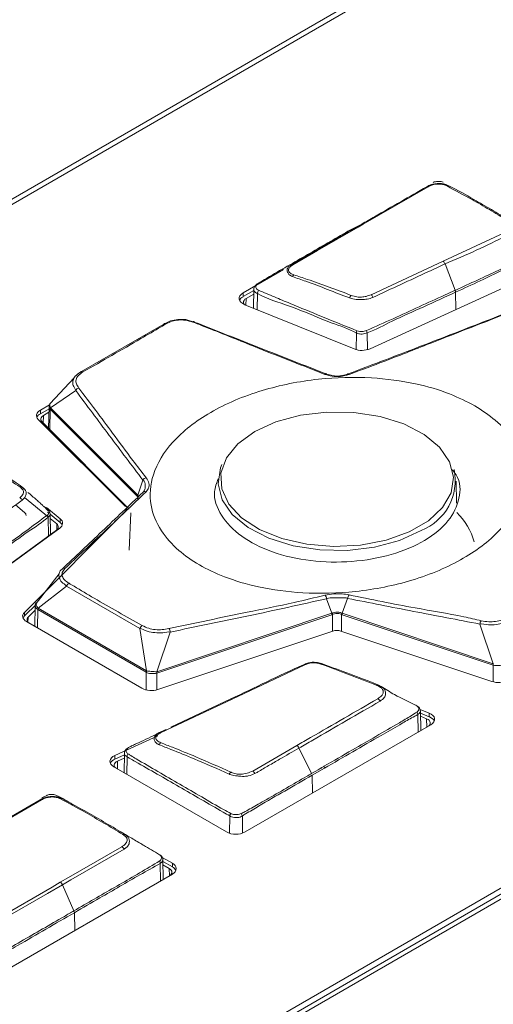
# Model space of a CAD drawing. Header units: millimetres. Extents: x 0 to 1118, y 0 to 864.
# Tile 182 of 248: x 871 to 878, y 279 to 292. Entities that reach past the tile are written whole.
import ezdxf

# ---------------------------------------------------------------- set-up
doc = ezdxf.new("R2010")
doc.units = ezdxf.units.MM

msp = doc.modelspace()

# ---------------------------------------------------------------- linework, layer by layer
at = {"color": 7, "linetype": 'Continuous', "lineweight": 15}
for p, q in [((857.374, 281.899), (877.597, 293.574)), ((857.383, 281.982), (877.45, 293.567)), ((876.825, 290.014), (875.917, 289.49)), ((875.897, 289.491), (875.739, 289.413)), ((877.036, 288.972), (877.893, 289.369)), ((876.014, 287.749), (878.657, 288.958)), ((876.029, 288.505), (877.036, 288.972)), ((877.204, 288.566), (877.063, 288.935)), ((874.803, 288.856), (874.236, 288.529)), ((874.386, 288.564), (874.236, 288.478)), ((874.236, 288.478), (874.236, 288.529)), ((874.279, 288.453), (874.385, 288.514)), ((874.386, 288.584), (874.38, 288.316)), ((877.21, 288.54), (877.209, 288.544)), ((874.261, 288.364), (875.792, 287.746)), ((871.975, 287.43), (873.127, 288.095)), ((871.872, 287.343), (871.534, 286.983)), ((871.893, 287.165), (871.542, 286.923)), ((871.525, 286.963), (871.399, 286.891)), ((871.521, 286.943), (871.513, 286.636)), ((871.543, 286.993), (871.537, 286.984)), ((869.041, 275.124), (889.333, 286.838)), ((871.52, 286.91), (871.399, 286.84)), ((871.399, 286.84), (871.399, 286.891)), ((871.442, 286.815), (871.519, 286.86)), ((872.758, 285.684), (871.538, 286.904)), ((871.542, 286.922), (872.762, 285.703)), ((871.369, 286.761), (872.589, 285.542)), ((872.641, 285.508), (871.422, 286.727)), ((871.409, 276.407), (889.151, 286.649)), ((889.251, 286.639), (871.509, 276.397)), ((872.762, 285.703), (872.835, 285.911)), ((877.224, 285.589), (877.218, 285.899)), ((871.173, 285.786), (871.114, 285.835)), ((871.049, 285.565), (871.177, 285.46)), ((871.178, 285.67), (871.514, 285.393)), ((872.763, 285.679), (872.758, 285.684)), ((872.589, 285.476), (871.175, 284.063)), ((871.472, 285.527), (871.502, 285.502)), ((871.677, 285.37), (871.486, 285.528)), ((871.512, 285.455), (871.499, 285.466)), ((871.541, 285.152), (871.534, 285.443)), ((871.677, 285.319), (871.535, 285.437)), ((872.642, 284.934), (872.664, 285.455)), ((871.536, 285.375), (871.628, 285.299)), ((871.677, 285.319), (871.677, 285.37)), ((871.623, 285.212), (869.544, 283.698)), ((869.576, 283.716), (871.671, 285.242)), ((871.661, 284.602), (871.339, 284.187)), ((871.765, 284.427), (871.366, 284.121)), ((872.791, 283.835), (871.765, 284.427)), ((875.478, 284.05), (875.406, 284.254)), ((875.699, 284.258), (875.625, 284.05)), ((871.343, 284.179), (871.175, 284.012)), ((871.175, 284.012), (871.175, 284.063)), ((871.228, 283.994), (871.325, 284.092)), ((871.327, 284.155), (871.319, 283.867)), ((872.88, 283.225), (871.364, 284.101)), ((871.367, 284.12), (872.884, 283.244)), ((871.205, 283.933), (872.818, 283.002)), ((873.029, 283.233), (875.478, 284.05)), ((875.48, 284.03), (873.031, 283.214)), ((875.489, 284.033), (875.48, 284.03)), ((875.623, 284.03), (875.614, 284.033)), ((877.736, 283.326), (875.623, 284.03)), ((875.625, 284.05), (877.738, 283.345)), ((872.885, 283.244), (872.791, 283.835)), ((873.217, 283.788), (873.028, 283.233)), ((873.043, 282.985), (875.491, 283.8)), ((875.605, 283.8), (877.717, 283.097)), ((877.739, 283.345), (877.551, 283.899)), ((874.082, 282.85), (875.101, 283.328)), ((876.178, 283.019), (876.132, 283.045)), ((873.088, 282.383), (874.082, 282.85)), ((874.063, 282.852), (873.226, 282.458)), ((876.839, 282.655), (876.714, 282.706)), ((876.724, 282.411), (876.719, 282.684)), ((876.839, 282.604), (876.719, 282.653)), ((876.72, 282.61), (876.804, 282.576)), ((876.839, 282.604), (876.839, 282.655)), ((873.146, 282.421), (873.07, 282.385)), ((873.158, 282.427), (873.086, 282.391)), ((874.266, 280.992), (876.864, 282.491)), ((873.045, 282.337), (872.443, 282.061)), ((874.988, 282.2), (874.371, 281.844)), ((872.575, 282.071), (872.443, 282.01)), ((872.443, 282.01), (872.443, 282.061)), ((872.48, 281.983), (872.574, 282.026)), ((872.575, 282.091), (872.57, 281.819)), ((872.427, 281.901), (874.002, 280.992)), ((875.204, 281.785), (875.375, 281.884)), ((875.369, 281.909), (875.369, 281.91)), ((871.416, 281.442), (870.454, 280.887)), ((871.406, 281.444), (871.419, 281.452)), ((871.487, 281.504), (871.419, 281.468)), ((874.049, 281.216), (874.049, 281.216)), ((873.246, 280.555), (873.104, 280.637)), ((873.12, 280.33), (873.114, 280.601)), ((873.246, 280.504), (873.114, 280.58)), ((873.115, 280.53), (873.203, 280.479)), ((873.246, 280.504), (873.246, 280.555)), ((870.711, 278.939), (873.246, 280.403)), ((871.869, 279.889), (871.709, 280.254))]:
    msp.add_line(p, q, dxfattribs=at)
at = {"color": 9, "linetype": 'Continuous', "lineweight": 15}
for p, q in [((874.438, 288.52), (874.435, 288.294)), ((877.21, 288.54), (877.213, 288.298)), ((874.279, 288.453), (874.276, 288.358)), ((875.821, 287.736), (875.823, 287.969)), ((875.973, 287.972), (875.976, 287.736)), ((871.442, 286.815), (871.438, 286.71)), ((871.538, 286.904), (871.53, 286.619)), ((872.762, 285.637), (872.763, 285.679)), ((871.507, 285.394), (871.512, 285.131)), ((871.631, 285.218), (871.628, 285.299)), ((871.364, 284.101), (871.357, 283.845)), ((871.228, 283.994), (871.225, 283.924)), ((875.489, 283.8), (875.489, 284.033)), ((875.614, 284.033), (875.614, 283.797)), ((872.88, 282.978), (872.88, 283.225)), ((877.737, 283.091), (877.736, 283.326)), ((873.031, 283.214), (873.031, 282.981)), ((876.681, 282.634), (876.685, 282.388)), ((876.807, 282.459), (876.804, 282.576)), ((872.608, 281.796), (872.612, 282.042)), ((872.48, 281.983), (872.477, 281.872)), ((875.204, 281.785), (875.207, 281.535)), ((874.049, 281.216), (874.045, 280.973)), ((874.23, 280.975), (874.226, 281.216)), ((873.081, 280.308), (873.077, 280.552)), ((873.206, 280.38), (873.203, 280.479)), ((871.875, 279.863), (871.879, 279.614))]:
    msp.add_line(p, q, dxfattribs=at)
at = {"color": 7, "linetype": 'Continuous', "lineweight": 15, "flags": 128}
for points in [[(875.917, 289.49), (875.846, 289.449), (875.563, 289.286), (875.28, 289.122), (874.931, 288.921)], [(874.236, 288.529), (874.211, 288.51), (874.193, 288.489), (874.183, 288.467), (874.182, 288.443), (874.19, 288.42), (874.207, 288.399), (874.231, 288.38), (874.261, 288.364)], [(874.258, 288.365), (874.248, 288.38), (874.242, 288.395), (874.243, 288.411), (874.25, 288.426), (874.262, 288.441), (874.279, 288.453)], [(873.127, 288.095), (873.13, 288.099), (873.133, 288.101), (873.137, 288.103), (873.141, 288.104), (873.146, 288.104), (873.151, 288.103), (873.156, 288.101), (873.161, 288.098)], [(873.146, 288.103), (873.22, 288.138), (873.324, 288.159), (873.434, 288.156), (873.553, 288.123), (873.553, 288.123), (873.553, 288.123)], [(873.533, 288.121), (873.536, 288.125), (873.539, 288.128), (873.542, 288.129), (873.545, 288.13), (873.548, 288.13), (873.55, 288.129), (873.551, 288.126), (873.553, 288.123)], [(871.96, 287.421), (871.962, 287.425), (871.966, 287.428), (871.97, 287.43), (871.974, 287.43), (871.979, 287.43), (871.984, 287.429), (871.989, 287.427), (871.994, 287.424)], [(875.383, 287.391), (875.387, 287.395), (875.39, 287.398), (875.393, 287.401), (875.396, 287.402), (875.399, 287.402), (875.401, 287.4), (875.403, 287.398), (875.405, 287.395)], [(875.72, 287.389), (875.716, 287.393), (875.713, 287.396), (875.709, 287.398), (875.706, 287.399), (875.703, 287.399), (875.701, 287.398), (875.699, 287.396), (875.697, 287.393)], [(871.399, 286.891), (871.379, 286.877), (871.364, 286.862), (871.353, 286.846), (871.346, 286.829), (871.345, 286.811), (871.348, 286.794), (871.356, 286.777), (871.369, 286.761)], [(871.422, 286.727), (871.413, 286.738), (871.407, 286.749), (871.405, 286.761), (871.406, 286.773), (871.41, 286.785), (871.418, 286.796), (871.428, 286.806), (871.442, 286.815)], [(874.399, 286.592), (874.164, 286.42), (874.004, 286.222), (873.927, 286.008), (873.938, 285.789), (874.036, 285.578), (874.216, 285.386), (874.468, 285.223), (874.778, 285.097), (875.13, 285.017), (875.504, 284.985), (875.881, 285.004), (876.241, 285.073), (876.563, 285.187), (876.831, 285.342), (877.03, 285.528), (877.149, 285.735), (877.182, 285.953), (877.127, 286.17), (876.987, 286.373), (876.77, 286.552), (876.487, 286.697), (876.154, 286.801), (875.788, 286.857), (875.41, 286.864), (875.039, 286.819), (874.696, 286.727), (874.399, 286.592)], [(876.73, 285.207), (876.426, 285.069), (876.076, 284.974), (875.697, 284.929), (875.31, 284.936), (874.936, 284.993), (874.596, 285.099), (874.307, 285.248), (874.085, 285.431), (873.942, 285.638), (873.886, 285.859), (873.92, 286.082), (873.939, 286.13)], [(871.175, 284.063), (871.162, 284.047), (871.154, 284.03), (871.15, 284.013), (871.152, 283.995), (871.158, 283.978), (871.17, 283.962), (871.185, 283.946), (871.205, 283.933)], [(871.175, 284.012), (871.162, 283.996), (871.156, 283.984)], [(876.804, 282.576), (876.825, 282.565), (876.841, 282.553), (876.852, 282.538), (876.857, 282.523), (876.857, 282.507), (876.85, 282.491), (876.838, 282.477), (876.836, 282.475)], [(876.864, 282.491), (876.889, 282.51), (876.907, 282.531), (876.917, 282.553), (876.917, 282.577), (876.909, 282.6), (876.893, 282.621), (876.869, 282.64), (876.839, 282.655)], [(875.196, 281.81), (875.105, 281.993), (875.019, 282.165)], [(872.443, 282.061), (872.415, 282.046), (872.393, 282.027), (872.379, 282.006), (872.373, 281.983), (872.374, 281.961), (872.384, 281.939), (872.402, 281.919), (872.427, 281.901)], [(872.454, 281.885), (872.453, 281.887), (872.441, 281.9), (872.434, 281.915), (872.433, 281.93), (872.437, 281.945), (872.447, 281.96), (872.461, 281.972), (872.48, 281.983)], [(870.434, 280.888), (870.645, 281.009), (871.397, 281.443)], [(871.678, 280.289), (871.794, 280.356), (872.539, 280.786)], [(872.57, 280.751), (871.825, 280.321), (871.709, 280.254)], [(873.203, 280.479), (873.219, 280.468), (873.23, 280.456), (873.237, 280.442), (873.24, 280.428), (873.237, 280.414), (873.23, 280.4), (873.219, 280.387), (873.218, 280.387)], [(870.818, 279.793), (871.563, 280.222), (871.678, 280.289)], [(871.709, 280.254), (871.498, 280.132), (870.848, 279.757)]]:
    msp.add_lwpolyline(points, dxfattribs=at)
at = {"color": 9, "linetype": 'Continuous', "lineweight": 15, "flags": 128}
for points in [[(871.537, 286.984), (871.533, 286.977), (871.532, 286.951), (871.542, 286.923), (871.542, 286.923), (871.542, 286.923)], [(871.338, 284.185), (871.337, 284.171), (871.347, 284.147), (871.366, 284.121), (871.366, 284.121), (871.366, 284.121)], [(873.112, 280.602), (873.113, 280.591), (873.101, 280.57), (873.077, 280.552), (873.077, 280.552), (873.077, 280.552)]]:
    msp.add_lwpolyline(points, dxfattribs=at)
at = {"color": 7, "linetype": 'Continuous', "lineweight": 15}
for centre, radius, start, end in [((876.815, 289.995), 0.0214, 59.6437, 111.7256), ((877.106, 290.003), 0.0264, 65.0562, 123.9647), ((875.906, 289.469), 0.0234, 62.5755, 112.6161), ((874.92, 288.898), 0.0252, 64.8418, 113.2721), ((876.987, 288.908), 0.0802, 19.3808, 52.6079), ((874.988, 288.732), 0.0634, 127.5046, 156.0203), ((874.441, 288.639), 0.0176, 100.7595, 130.4273), ((874.285, 288.38), 0.109, 116.8492, 154.6277), ((874.517, 288.519), 0.0782, 143.106, 178.8607), ((875.804, 288.438), 0.0782, 133.2143, 164.2391), ((875.977, 288.442), 0.0817, 18.8206, 51.1433), ((875.931, 287.963), 0.108, 159.0428, 176.4985), ((875.876, 287.966), 0.0975, 3.4429, 22.5823), ((875.898, 288.024), 0.298, 249.0293, 292.9325), ((871.955, 287.132), 0.0702, 105.8319, 151.8179), ((871.448, 286.742), 0.109, 116.8661, 154.6107), ((871.584, 286.902), 0.0474, 153.752, 176.6803), ((871.587, 286.902), 0.0489, 155.4978, 178.0883), ((876.455, 285.907), 0.751, 291.4311, 11.7255), ((872.896, 285.878), 0.07, 102.87, 151.5412), ((871.126, 285.788), 0.032, 51.695, 116.3596), ((872.807, 285.682), 0.0488, 155.4759, 178.1103), ((872.862, 285.717), 0.0358, 60.8334, 142.4711), ((871.082, 285.602), 0.0691, 26.915, 66.9961), ((872.814, 285.681), 0.0513, 159.9955, 182.406), ((871.145, 285.415), 0.0546, 3.0461, 54.2962), ((872.557, 285.511), 0.0468, 312.3769, 357.8322), ((876.601, 284.808), 0.903, 15.3577, 46.0678), ((871.451, 285.392), 0.0569, 1.7277, 34.0655), ((871.599, 285.257), 0.0511, 298.7506, 55.3683), ((871.634, 285.308), 0.0756, 298.7511, 55.3623), ((871.62, 285.245), 0.094, 23.9551, 52.2516), ((871.728, 284.644), 0.035, 65.6412, 143.338), ((871.838, 284.403), 0.0765, 119.9533, 161.6774), ((875.32, 284.244), 0.0863, 6.5507, 43.0066), ((875.784, 284.25), 0.0852, 138.0907, 174.7033), ((871.424, 284.098), 0.0625, 158.5993, 176.409), ((871.427, 284.099), 0.0635, 160.6161, 178.3583), ((875.385, 284.017), 0.105, 8.8809, 19.3827), ((875.719, 284.017), 0.106, 160.6271, 171.0795), ((871.261, 283.958), 0.0494, 132.046, 235.3896), ((875.387, 284.028), 0.0931, 1.1842, 13.4393), ((875.716, 284.028), 0.0936, 166.6037, 178.7908), ((877.64, 283.889), 0.0898, 140.3319, 173.6729), ((872.863, 283.813), 0.0751, 120.6089, 163.0444), ((873.127, 283.778), 0.0906, 6.87, 39.9369), ((875.548, 283.623), 0.187, 72.2796, 107.7206), ((872.944, 283.223), 0.0635, 160.6161, 178.3583), ((872.947, 283.224), 0.0646, 162.5956, 180.2247), ((872.936, 283.215), 0.0939, 358.9668, 11.2051), ((872.938, 283.212), 0.0931, 1.1842, 13.4393), ((875.091, 283.316), 0.0158, 48.0366, 119.1075), ((875.338, 283.328), 0.0176, 59.7376, 137.3047), ((877.83, 283.324), 0.0939, 166.6234, 178.771), ((877.832, 283.327), 0.0941, 168.7869, 181.0069), ((877.809, 283.374), 0.292, 251.63, 297.0624), ((872.951, 283.262), 0.292, 242.9374, 288.3702), ((876.121, 283.026), 0.0214, 58.9529, 130.8466), ((874.071, 282.836), 0.018, 53.2705, 115.977), ((876.089, 282.792), 0.0725, 24.1647, 61.8994), ((876.616, 282.635), 0.0645, 359.1305, 31.989), ((876.802, 282.485), 0.125, 26.9461, 72.705), ((873.078, 282.366), 0.02, 57.2876, 112.831), ((873.12, 282.186), 0.0645, 123.5231, 155.8468), ((872.483, 281.9), 0.118, 110.1275, 153.8785), ((872.684, 282.046), 0.0719, 145.7392, 183.2188), ((875.304, 281.881), 0.0711, 6.4049, 23.6648), ((875.323, 281.883), 0.0522, 0.9191, 5.8044), ((874.107, 281.772), 0.0718, 127.949, 156.4873), ((874.33, 281.78), 0.076, 21.6178, 57.3255), ((871.405, 281.423), 0.0217, 60.1406, 112.0978), ((871.557, 281.222), 0.266, 61.8985, 89.6015), ((871.697, 281.43), 0.028, 64.6182, 122.0238), ((874.145, 281.196), 0.083, 13.623, 39.4106), ((872.569, 280.931), 0.0302, 63.662, 119.1032), ((874.134, 281.246), 0.286, 242.6105, 297.3895), ((872.503, 280.722), 0.0734, 23.3485, 60.6344), ((873.008, 280.557), 0.0695, 355.594, 26.3549), ((873.217, 280.479), 0.0813, 290.7821, 69.2179), ((873.195, 280.405), 0.111, 25.6965, 62.8264), ((871.64, 280.225), 0.0747, 22.4247, 58.8796), ((871.807, 279.861), 0.0679, 2.09, 24.5507)]:
    msp.add_arc(centre, radius, start, end, dxfattribs=at)
for centre, major_axis, ratio, start_param, end_param in [((871.65, 287.069), (0.104, 0.171), 0.432373, 3.01829, 3.035506), ((871.611, 287.074), (0.063, 0.155), 0.29413, 3.001475, 3.018692), ((871.456, 284.282), (0.088, 0.183), 0.503109, 3.085035, 3.10237), ((871.424, 284.281), (0.052, 0.163), 0.350705, 3.048681, 3.066016), ((872.969, 283.408), (0.085, 0.185), 0.499535, 3.097565, 3.1149), ((872.938, 283.407), (0.049, 0.165), 0.347537, 3.058504, 3.075839), ((872.992, 283.403), (-0.034, 0.171), 0.391009, 3.173886, 3.191221), ((877.798, 283.52), (0.061, 0.194), 0.559297, 3.135328, 3.152545), ((877.775, 283.515), (0.034, 0.171), 0.391009, 3.091964, 3.10918), ((872.969, 283.408), (-0.061, 0.194), 0.559297, 3.130522, 3.147857)]:
    msp.add_ellipse(centre, major_axis=major_axis, ratio=ratio, start_param=start_param, end_param=end_param, dxfattribs=at)
for points, knots in [([(875.897, 289.491), (875.957, 289.526), (876.26, 289.701), (876.564, 289.875), (876.807, 290.015)], [0, 0, 0, 0, 0.199886, 1, 1, 1, 1]), ([(876.807, 290.015), (876.807, 290.015), (876.817, 290.02), (876.84, 290.032), (876.873, 290.045), (876.919, 290.056), (876.959, 290.06), (877.01, 290.06), (877.039, 290.055), (877.078, 290.044), (877.098, 290.035), (877.117, 290.027)], [0, 0, 0, 0, 0.0019081, 0.1143425, 0.2675589, 0.3199693, 0.5270668, 0.6107248, 0.7580577, 0.7826676, 1, 1, 1, 1]), ([(877.091, 290.025), (877.075, 290.032), (877.047, 290.045), (877.003, 290.053), (876.958, 290.053), (876.907, 290.049), (876.859, 290.031), (876.835, 290.018), (876.825, 290.014)], [0, 0, 0, 0, 0.226459, 0.389108, 0.469737, 0.677995, 0.876918, 1, 1, 1, 1]), ([(877.036, 290.077), (877.027, 290.08), (877.009, 290.087), (876.977, 290.09), (876.944, 290.089), (876.915, 290.083), (876.901, 290.077), (876.895, 290.075)], [0, 0, 0, 0, 0.2092125, 0.4248965, 0.6432684, 0.8610161, 1, 1, 1, 1]), ([(877.928, 289.549), (877.847, 289.598), (877.685, 289.696), (877.405, 289.856), (877.208, 289.962), (877.091, 290.025)], [0, 0, 0, 0, 0.290819, 0.581537, 1, 1, 1, 1]), ([(877.117, 290.027), (877.117, 290.027), (877.244, 289.969), (877.43, 289.856), (877.713, 289.697), (877.875, 289.599), (877.956, 289.55)], [0, 0, 0, 0, 0.00076, 0.418996, 0.709074, 1, 1, 1, 1]), ([(874.91, 288.921), (874.91, 288.921), (875.095, 289.034), (875.435, 289.222), (875.762, 289.412), (875.897, 289.491)], [0, 0, 0, 0, 0.0003956, 0.5869041, 1, 1, 1, 1]), ([(875.739, 289.413), (875.716, 289.399), (875.598, 289.331), (875.291, 289.154), (874.915, 288.936), (874.594, 288.754), (874.47, 288.677), (874.438, 288.657)], [0, 0, 0, 0, 0.0541348, 0.2706699, 0.7037442, 0.9219225, 1, 1, 1, 1]), ([(877.922, 289.332), (877.921, 289.332), (877.65, 289.187), (877.356, 289.061), (877.063, 288.935)], [0, 0, 0, 0, 0.001068, 1, 1, 1, 1]), ([(877.204, 288.566), (877.23, 288.578), (877.361, 288.638), (877.681, 288.784), (878.027, 288.948), (878.321, 289.074), (878.423, 289.128), (878.475, 289.156)], [0, 0, 0, 0, 0.061414, 0.307056, 0.753702, 0.873798, 1, 1, 1, 1]), ([(878.48, 289.116), (878.48, 289.116), (878.434, 289.119), (878.323, 289.033), (878.021, 288.93), (877.645, 288.736), (877.325, 288.592), (877.21, 288.54)], [0, 0, 0, 0, 0.00001, 0.122723, 0.243423, 0.726233, 1, 1, 1, 1]), ([(874.93, 288.758), (874.91, 288.767), (874.876, 288.784), (874.856, 288.82), (874.85, 288.845), (874.854, 288.87), (874.871, 288.896), (874.899, 288.913), (874.91, 288.921)], [0, 0, 0, 0, 0.223005, 0.403398, 0.550626, 0.64981, 0.850132, 1, 1, 1, 1]), ([(874.931, 288.921), (874.92, 288.914), (874.896, 288.898), (874.878, 288.874), (874.869, 288.85), (874.874, 288.827), (874.9, 288.802), (874.932, 288.789), (874.949, 288.782)], [0, 0, 0, 0, 0.152635, 0.35352, 0.453269, 0.597212, 0.776208, 1, 1, 1, 1]), ([(877.063, 288.935), (876.985, 288.899), (876.649, 288.743), (876.313, 288.588), (876.055, 288.468)], [0, 0, 0, 0, 0.230279, 1, 1, 1, 1]), ([(875.729, 288.459), (875.728, 288.459), (875.621, 288.496), (875.422, 288.581), (875.154, 288.678), (874.991, 288.736), (874.93, 288.758)], [0, 0, 0, 0, 0.001468, 0.385805, 0.767702, 1, 1, 1, 1]), ([(874.949, 288.782), (875.011, 288.762), (875.175, 288.706), (875.442, 288.612), (875.648, 288.534), (875.751, 288.495)], [0, 0, 0, 0, 0.232386, 0.615425, 1, 1, 1, 1]), ([(874.43, 288.652), (874.423, 288.647), (874.407, 288.635), (874.389, 288.608), (874.387, 288.587), (874.387, 288.578)], [0, 0, 0, 0, 0.314192, 0.697328, 1, 1, 1, 1]), ([(874.438, 288.657), (874.43, 288.649), (874.417, 288.636), (874.412, 288.615), (874.416, 288.597), (874.431, 288.58), (874.446, 288.571), (874.454, 288.566)], [0, 0, 0, 0, 0.254517, 0.434191, 0.616246, 0.792357, 1, 1, 1, 1]), ([(875.823, 287.969), (875.823, 287.969), (875.722, 288.028), (875.538, 288.083), (875.23, 288.21), (874.894, 288.353), (874.567, 288.446), (874.438, 288.52), (874.438, 288.52)], [0, 0, 0, 0, 0.000009, 0.254881, 0.357626, 0.67679, 0.999991, 1, 1, 1, 1]), ([(874.454, 288.566), (874.528, 288.535), (874.675, 288.474), (874.968, 288.352), (875.352, 288.193), (875.665, 288.067), (875.83, 288.001)], [0, 0, 0, 0, 0.1611691, 0.3222923, 0.6419195, 1, 1, 1, 1]), ([(876.055, 288.468), (876.055, 288.468), (876.03, 288.457), (875.98, 288.441), (875.898, 288.438), (875.81, 288.435), (875.758, 288.451), (875.729, 288.459)], [0, 0, 0, 0, 0.0017, 0.259965, 0.48325, 0.711209, 1, 1, 1, 1]), ([(875.751, 288.495), (875.776, 288.487), (875.821, 288.473), (875.896, 288.469), (875.966, 288.481), (876.006, 288.497), (876.029, 288.505)], [0, 0, 0, 0, 0.2980857, 0.5180034, 0.7357893, 1, 1, 1, 1]), ([(875.966, 288.003), (876.089, 288.059), (876.335, 288.168), (876.7, 288.336), (876.989, 288.468), (877.157, 288.545), (877.203, 288.566)], [0, 0, 0, 0, 0.2983281, 0.5925325, 0.8866989, 1, 1, 1, 1]), ([(877.21, 288.54), (877.063, 288.472), (876.769, 288.336), (876.35, 288.154), (876.099, 288.019), (875.973, 287.972), (875.973, 287.972)], [0, 0, 0, 0, 0.357597, 0.715191, 0.99999, 1, 1, 1, 1]), ([(877.203, 288.566), (877.203, 288.566), (877.204, 288.566), (877.204, 288.566), (877.204, 288.566)], [0, 0, 0, 0, 0.499993, 1, 1, 1, 1]), ([(877.203, 288.566), (877.205, 288.562), (877.208, 288.554), (877.209, 288.547), (877.209, 288.544)], [0, 0, 0, 0, 0.604647, 1, 1, 1, 1]), ([(877.21, 288.54), (877.21, 288.54), (877.21, 288.54), (877.21, 288.54), (877.21, 288.54)], [0, 0, 0, 0, 0.599706, 1, 1, 1, 1]), ([(875.697, 287.393), (876.062, 287.531), (876.79, 287.809), (877.521, 288.093), (877.886, 288.236)], [0, 0, 0, 0, 0.499906, 1, 1, 1, 1]), ([(877.907, 288.234), (877.542, 288.092), (876.957, 287.864), (876.226, 287.577), (875.864, 287.442), (875.72, 287.389)], [0, 0, 0, 0, 0.50095, 0.80236, 1, 1, 1, 1]), ([(873.161, 288.098), (873.137, 288.084), (873.019, 288.015), (872.629, 287.787), (872.265, 287.579), (871.994, 287.424)], [0, 0, 0, 0, 0.0606153, 0.3030735, 1, 1, 1, 1]), ([(873.533, 288.121), (873.498, 288.132), (873.434, 288.152), (873.331, 288.154), (873.237, 288.136), (873.187, 288.111), (873.161, 288.098)], [0, 0, 0, 0, 0.274545, 0.511276, 0.747594, 1, 1, 1, 1]), ([(875.383, 287.391), (875.075, 287.511), (874.541, 287.719), (873.922, 287.972), (873.614, 288.09), (873.533, 288.121)], [0, 0, 0, 0, 0.49889, 0.867447, 1, 1, 1, 1]), ([(873.553, 288.123), (873.861, 288.002), (874.479, 287.758), (875.096, 287.516), (875.405, 287.395)], [0, 0, 0, 0, 0.500028, 1, 1, 1, 1]), ([(875.973, 287.972), (875.973, 287.972), (875.963, 287.968), (875.941, 287.959), (875.904, 287.953), (875.862, 287.955), (875.838, 287.966), (875.823, 287.969), (875.823, 287.969)], [0, 0, 0, 0, 0.000095, 0.235603, 0.47239, 0.703869, 0.999898, 1, 1, 1, 1]), ([(875.83, 288.001), (875.844, 287.997), (875.867, 287.991), (875.903, 287.99), (875.935, 287.994), (875.955, 288), (875.966, 288.003)], [0, 0, 0, 0, 0.313002, 0.525763, 0.743376, 1, 1, 1, 1]), ([(871.893, 287.165), (871.893, 287.165), (871.883, 287.196), (871.85, 287.231), (871.85, 287.306), (871.884, 287.372), (871.931, 287.403), (871.96, 287.421), (871.96, 287.421)], [0, 0, 0, 0, 0.000038, 0.237575, 0.481215, 0.723873, 0.999968, 1, 1, 1, 1]), ([(871.994, 287.424), (871.97, 287.408), (871.924, 287.377), (871.893, 287.317), (871.896, 287.257), (871.923, 287.219), (871.936, 287.2)], [0, 0, 0, 0, 0.278945, 0.519555, 0.760956, 1, 1, 1, 1]), ([(877.479, 286.952), (877.365, 287.01), (877.118, 287.137), (876.627, 287.277), (876.001, 287.362), (875.255, 287.341), (874.467, 287.182), (873.752, 286.878), (873.225, 286.466), (872.949, 286.01), (872.915, 285.58), (873.059, 285.218), (873.307, 284.937), (873.614, 284.721), (873.989, 284.544), (874.475, 284.4), (875.103, 284.317), (875.848, 284.337), (876.637, 284.496), (877.351, 284.8), (877.878, 285.213), (878.154, 285.668), (878.189, 286.099), (878.043, 286.46), (877.799, 286.744), (877.579, 286.886), (877.479, 286.952)], [0, 0, 0, 0, 0.027672, 0.060454, 0.099202, 0.144378, 0.19539, 0.25, 0.30461, 0.355621, 0.400798, 0.439546, 0.472328, 0.5, 0.527672, 0.560454, 0.599202, 0.644378, 0.69539, 0.75, 0.80461, 0.855622, 0.900798, 0.939546, 0.972328, 1, 1, 1, 1]), ([(875.72, 287.389), (875.68, 287.378), (875.604, 287.357), (875.484, 287.361), (875.415, 287.381), (875.383, 287.391)], [0, 0, 0, 0, 0.365734, 0.701781, 1, 1, 1, 1]), ([(875.405, 287.395), (875.405, 287.395), (875.433, 287.39), (875.492, 287.366), (875.596, 287.365), (875.665, 287.382), (875.697, 287.393), (875.697, 287.393)], [0, 0, 0, 0, 0.000053, 0.297676, 0.635277, 0.999949, 1, 1, 1, 1]), ([(872.835, 285.911), (872.677, 286.12), (872.363, 286.536), (872.05, 286.956), (871.893, 287.165)], [0, 0, 0, 0, 0.49998, 1, 1, 1, 1]), ([(871.936, 287.2), (872.094, 286.991), (872.349, 286.657), (872.658, 286.229), (872.818, 286.026), (872.881, 285.946)], [0, 0, 0, 0, 0.501063, 0.803813, 1, 1, 1, 1]), ([(871.543, 286.993), (871.542, 286.992), (871.532, 286.984), (871.523, 286.966), (871.523, 286.949), (871.523, 286.942)], [0, 0, 0, 0, 0.093927, 0.647446, 1, 1, 1, 1]), ([(870.493, 286.21), (870.541, 286.181), (870.668, 286.104), (870.874, 285.974), (871.032, 285.87), (871.112, 285.817)], [0, 0, 0, 0, 0.232386, 0.615424, 1, 1, 1, 1]), ([(871.146, 285.814), (871.146, 285.814), (871.072, 285.87), (870.902, 285.972), (870.697, 286.105), (870.568, 286.183), (870.52, 286.212)], [0, 0, 0, 0, 0.00147, 0.385806, 0.767703, 1, 1, 1, 1]), ([(873.888, 285.931), (873.866, 285.871), (873.802, 285.701), (873.911, 285.413), (874.191, 285.116), (874.633, 284.892), (875.177, 284.768), (875.763, 284.756), (876.325, 284.856), (876.8, 285.056), (877.137, 285.334), (877.281, 285.654), (877.284, 285.91), (877.184, 286.034), (877.165, 286.057)], [0, 0, 0, 0, 0.050481, 0.14326, 0.236027, 0.328774, 0.421514, 0.514268, 0.607039, 0.699819, 0.792597, 0.885375, 0.978155, 1, 1, 1, 1]), ([(872.833, 285.739), (872.833, 285.739), (872.847, 285.754), (872.868, 285.784), (872.867, 285.841), (872.861, 285.896), (872.835, 285.911), (872.835, 285.911)], [0, 0, 0, 0, 0.000051, 0.294617, 0.628272, 0.999953, 1, 1, 1, 1]), ([(872.881, 285.946), (872.896, 285.92), (872.926, 285.871), (872.921, 285.802), (872.893, 285.766), (872.879, 285.749)], [0, 0, 0, 0, 0.371951, 0.704129, 1, 1, 1, 1]), ([(871.112, 285.817), (871.128, 285.804), (871.156, 285.78), (871.168, 285.74), (871.15, 285.701), (871.124, 285.678), (871.109, 285.665)], [0, 0, 0, 0, 0.298074, 0.517989, 0.735793, 1, 1, 1, 1]), ([(871.144, 285.633), (871.144, 285.633), (871.162, 285.647), (871.191, 285.676), (871.204, 285.728), (871.196, 285.771), (871.164, 285.798), (871.146, 285.814)], [0, 0, 0, 0, 0.001721, 0.259962, 0.483263, 0.711219, 1, 1, 1, 1]), ([(871.478, 285.524), (871.478, 285.524), (871.478, 285.524), (871.471, 285.527), (871.461, 285.533), (871.452, 285.54), (871.44, 285.549), (871.42, 285.568), (871.389, 285.598), (871.32, 285.659), (871.264, 285.706), (871.224, 285.741)], [0, 0, 0, 0, 0.080337, 0.156799, 0.191465, 0.225224, 0.26087, 0.302176, 0.414223, 0.576668, 1, 1, 1, 1]), ([(871.7, 284.664), (871.887, 284.841), (872.262, 285.195), (872.643, 285.558), (872.833, 285.739)], [0, 0, 0, 0, 0.500078, 1, 1, 1, 1]), ([(872.879, 285.749), (872.688, 285.566), (872.392, 285.283), (872.023, 284.941), (871.83, 284.758), (871.742, 284.675)], [0, 0, 0, 0, 0.499027, 0.7724, 1, 1, 1, 1]), ([(872.762, 285.703), (872.762, 285.703), (872.764, 285.701), (872.765, 285.7), (872.766, 285.699)], [0, 0, 0, 0, 0.0019234, 1, 1, 1, 1]), ([(870.345, 285.056), (870.406, 285.101), (870.672, 285.293), (870.939, 285.485), (871.144, 285.633)], [0, 0, 0, 0, 0.230285, 1, 1, 1, 1]), ([(871.512, 285.48), (871.512, 285.48), (871.505, 285.493), (871.488, 285.503), (871.472, 285.513)], [0, 0, 0, 0, 0.000232, 1, 1, 1, 1]), ([(871.502, 285.502), (871.508, 285.495), (871.519, 285.482), (871.521, 285.461), (871.515, 285.442), (871.504, 285.43), (871.498, 285.424)], [0, 0, 0, 0, 0.312989, 0.525776, 0.743337, 1, 1, 1, 1]), ([(871.534, 285.438), (871.534, 285.443), (871.534, 285.458), (871.522, 285.479), (871.51, 285.494), (871.504, 285.5), (871.502, 285.502)], [0, 0, 0, 0, 0.203192, 0.587401, 0.890061, 1, 1, 1, 1]), ([(871.498, 285.424), (871.401, 285.352), (871.21, 285.21), (870.92, 284.999), (870.691, 284.832), (870.558, 284.735), (870.521, 284.709)], [0, 0, 0, 0, 0.298329, 0.592531, 0.886703, 1, 1, 1, 1]), ([(870.527, 284.682), (870.645, 284.767), (870.88, 284.936), (871.198, 285.179), (871.426, 285.321), (871.507, 285.394), (871.507, 285.394)], [0, 0, 0, 0, 0.357597, 0.715196, 0.99999, 1, 1, 1, 1]), ([(871.765, 284.427), (871.765, 284.427), (871.741, 284.455), (871.694, 284.48), (871.658, 284.549), (871.656, 284.605), (871.683, 284.66), (871.7, 284.664), (871.7, 284.664)], [0, 0, 0, 0, 0.000036, 0.251189, 0.48848, 0.726805, 0.999962, 1, 1, 1, 1]), ([(871.742, 284.675), (871.727, 284.657), (871.699, 284.624), (871.701, 284.568), (871.734, 284.514), (871.777, 284.485), (871.8, 284.469)], [0, 0, 0, 0, 0.274602, 0.510482, 0.746023, 1, 1, 1, 1]), ([(871.8, 284.469), (871.823, 284.455), (871.94, 284.385), (872.281, 284.184), (872.6, 284.004), (872.824, 283.878)], [0, 0, 0, 0, 0.069002, 0.345011, 1, 1, 1, 1]), ([(871.343, 284.198), (871.342, 284.197), (871.335, 284.188), (871.327, 284.173), (871.328, 284.158), (871.329, 284.154)], [0, 0, 0, 0, 0.105787, 0.737237, 1, 1, 1, 1]), ([(871.343, 284.197), (871.342, 284.196), (871.338, 284.192), (871.338, 284.187), (871.338, 284.185)], [0, 0, 0, 0, 0.560037, 1, 1, 1, 1]), ([(873.197, 283.836), (873.562, 283.913), (874.146, 284.036), (874.877, 284.18), (875.24, 284.268), (875.383, 284.303)], [0, 0, 0, 0, 0.500951, 0.80236, 1, 1, 1, 1]), ([(875.406, 284.254), (875.042, 284.173), (874.313, 284.011), (873.582, 283.863), (873.217, 283.788)], [0, 0, 0, 0, 0.499906, 1, 1, 1, 1]), ([(875.383, 284.303), (875.423, 284.311), (875.499, 284.325), (875.62, 284.324), (875.688, 284.313), (875.72, 284.307)], [0, 0, 0, 0, 0.365735, 0.70178, 1, 1, 1, 1]), ([(875.699, 284.258), (875.699, 284.258), (875.678, 284.27), (875.607, 284.266), (875.509, 284.27), (875.438, 284.264), (875.406, 284.254), (875.406, 284.254)], [0, 0, 0, 0, 0.0000477, 0.2976729, 0.6352749, 0.9999489, 1, 1, 1, 1]), ([(877.551, 283.899), (877.242, 283.958), (876.624, 284.076), (876.007, 284.197), (875.699, 284.258)], [0, 0, 0, 0, 0.500027, 1, 1, 1, 1]), ([(875.72, 284.307), (876.028, 284.244), (876.563, 284.135), (877.182, 284.034), (877.489, 283.965), (877.571, 283.946)], [0, 0, 0, 0, 0.498889, 0.867446, 1, 1, 1, 1]), ([(875.478, 284.05), (875.478, 284.05), (875.48, 284.05), (875.482, 284.051), (875.484, 284.052)], [0, 0, 0, 0, 0.002061, 1, 1, 1, 1]), ([(875.484, 284.052), (875.487, 284.053), (875.502, 284.06), (875.533, 284.068), (875.579, 284.068), (875.606, 284.057), (875.619, 284.052)], [0, 0, 0, 0, 0.06636, 0.367277, 0.687034, 1, 1, 1, 1]), ([(875.619, 284.052), (875.621, 284.051), (875.624, 284.051), (875.625, 284.05), (875.625, 284.05)], [0, 0, 0, 0, 0.9980766, 1, 1, 1, 1]), ([(875.614, 284.033), (875.602, 284.039), (875.577, 284.049), (875.535, 284.05), (875.506, 284.041), (875.492, 284.035), (875.489, 284.033)], [0, 0, 0, 0, 0.31584, 0.630478, 0.931787, 1, 1, 1, 1]), ([(877.976, 283.948), (877.976, 283.948), (877.948, 283.933), (877.888, 283.913), (877.78, 283.893), (877.664, 283.88), (877.587, 283.907), (877.551, 283.899), (877.551, 283.899)], [0, 0, 0, 0, 0.000032, 0.24958, 0.487558, 0.726741, 0.999962, 1, 1, 1, 1]), ([(877.571, 283.946), (877.605, 283.94), (877.669, 283.928), (877.772, 283.933), (877.866, 283.953), (877.917, 283.978), (877.942, 283.991)], [0, 0, 0, 0, 0.274541, 0.511287, 0.747591, 1, 1, 1, 1]), ([(873.217, 283.788), (873.217, 283.788), (873.188, 283.792), (873.112, 283.77), (873.001, 283.781), (872.889, 283.791), (872.818, 283.835), (872.791, 283.835), (872.791, 283.835)], [0, 0, 0, 0, 0.0000376, 0.2407187, 0.4829497, 0.7243191, 0.9999638, 1, 1, 1, 1]), ([(872.824, 283.878), (872.853, 283.864), (872.907, 283.838), (873.007, 283.819), (873.107, 283.818), (873.167, 283.83), (873.197, 283.836)], [0, 0, 0, 0, 0.2784313, 0.5177212, 0.757721, 1, 1, 1, 1]), ([(875.347, 283.344), (875.346, 283.344), (875.326, 283.35), (875.292, 283.359), (875.239, 283.365), (875.191, 283.365), (875.134, 283.352), (875.102, 283.338), (875.083, 283.33)], [0, 0, 0, 0, 0.00355, 0.262475, 0.393061, 0.580018, 0.764417, 1, 1, 1, 1]), ([(873.029, 283.213), (873.016, 283.21), (872.99, 283.205), (872.947, 283.206), (872.91, 283.212), (872.891, 283.221), (872.882, 283.224)], [0, 0, 0, 0, 0.267211, 0.530922, 0.792195, 1, 1, 1, 1]), ([(872.885, 283.244), (872.885, 283.244), (872.892, 283.24), (872.913, 283.241), (872.949, 283.235), (872.99, 283.235), (873.016, 283.23), (873.028, 283.233), (873.028, 283.233)], [0, 0, 0, 0, 0.000095, 0.2050197, 0.4686728, 0.7351932, 0.9998963, 1, 1, 1, 1]), ([(875.083, 283.33), (875.083, 283.33), (874.73, 283.178), (874.405, 283.006), (874.063, 282.852), (874.063, 282.852)], [0, 0, 0, 0, 0.000639, 0.999988, 1, 1, 1, 1]), ([(875.101, 283.328), (875.118, 283.335), (875.146, 283.347), (875.193, 283.358), (875.233, 283.358), (875.278, 283.353), (875.306, 283.346), (875.325, 283.34)], [0, 0, 0, 0, 0.250214, 0.42052, 0.594735, 0.728299, 1, 1, 1, 1]), ([(875.325, 283.34), (875.454, 283.293), (875.713, 283.198), (875.975, 283.094), (876.107, 283.042)], [0, 0, 0, 0, 0.499576, 1, 1, 1, 1]), ([(876.132, 283.045), (876.131, 283.045), (876.005, 283.101), (875.735, 283.199), (875.476, 283.295), (875.347, 283.344)], [0, 0, 0, 0, 0.000827, 0.500349, 1, 1, 1, 1]), ([(877.885, 283.336), (877.876, 283.332), (877.855, 283.324), (877.816, 283.318), (877.774, 283.317), (877.75, 283.322), (877.738, 283.325)], [0, 0, 0, 0, 0.228432, 0.491475, 0.753354, 1, 1, 1, 1]), ([(876.107, 283.042), (876.125, 283.034), (876.161, 283.017), (876.19, 282.985), (876.201, 282.957), (876.197, 282.927), (876.177, 282.892), (876.143, 282.869), (876.123, 282.855)], [0, 0, 0, 0, 0.194135, 0.360025, 0.505938, 0.592243, 0.766406, 1, 1, 1, 1]), ([(876.649, 282.767), (876.549, 282.814), (876.375, 282.896), (876.231, 282.987), (876.17, 283.026)], [0, 0, 0, 0, 0.5783906, 1, 1, 1, 1]), ([(876.123, 282.855), (875.809, 282.674), (875.431, 282.456), (875.053, 282.237), (874.988, 282.2)], [0, 0, 0, 0, 0.829939, 1, 1, 1, 1]), ([(875.019, 282.165), (875.019, 282.165), (875.083, 282.202), (875.461, 282.421), (875.84, 282.64), (876.155, 282.821)], [0, 0, 0, 0, 0.000009, 0.169833, 1, 1, 1, 1]), ([(876.718, 282.683), (876.717, 282.69), (876.716, 282.706), (876.703, 282.727), (876.684, 282.748), (876.662, 282.761), (876.649, 282.767), (876.648, 282.768)], [0, 0, 0, 0, 0.192055, 0.378956, 0.638579, 0.952536, 1, 1, 1, 1]), ([(876.655, 282.764), (876.664, 282.759), (876.681, 282.749), (876.695, 282.73), (876.699, 282.713), (876.695, 282.695), (876.683, 282.68), (876.673, 282.671), (876.671, 282.669)], [0, 0, 0, 0, 0.199753, 0.402447, 0.548001, 0.692984, 0.938224, 1, 1, 1, 1]), ([(876.671, 282.669), (876.643, 282.651), (876.562, 282.6), (876.263, 282.423), (875.853, 282.19), (875.502, 281.987), (875.369, 281.91)], [0, 0, 0, 0, 0.0661649, 0.1924738, 0.6951686, 1, 1, 1, 1]), ([(875.375, 281.884), (875.507, 281.96), (875.772, 282.113), (876.122, 282.317), (876.4, 282.472), (876.566, 282.575), (876.654, 282.616), (876.681, 282.634), (876.681, 282.634)], [0, 0, 0, 0, 0.3037837, 0.6075634, 0.8080112, 0.9346782, 0.9999919, 1, 1, 1, 1]), ([(873.086, 282.391), (873.05, 282.373), (872.93, 282.313), (872.796, 282.251), (872.702, 282.207)], [0, 0, 0, 0, 0.298493, 1, 1, 1, 1]), ([(873.07, 282.385), (873.07, 282.385), (873.065, 282.382), (873.041, 282.37), (873.021, 282.356), (873.004, 282.337), (872.995, 282.321), (872.988, 282.288), (873.001, 282.25), (873.033, 282.225), (873.056, 282.214), (873.061, 282.212)], [0, 0, 0, 0, 0.0013446, 0.0547858, 0.2510049, 0.264578, 0.400924, 0.5394791, 0.7368882, 0.9418133, 1, 1, 1, 1]), ([(873.085, 282.24), (873.065, 282.249), (873.032, 282.266), (873.013, 282.297), (873.014, 282.323), (873.033, 282.35), (873.061, 282.369), (873.084, 282.381), (873.088, 282.383)], [0, 0, 0, 0, 0.261842, 0.460052, 0.594477, 0.728544, 0.940804, 1, 1, 1, 1]), ([(872.625, 282.165), (872.617, 282.16), (872.598, 282.149), (872.58, 282.123), (872.577, 282.102), (872.576, 282.092)], [0, 0, 0, 0, 0.30016, 0.683921, 1, 1, 1, 1]), ([(872.625, 282.086), (872.619, 282.091), (872.607, 282.1), (872.6, 282.118), (872.601, 282.137), (872.611, 282.155), (872.624, 282.165), (872.631, 282.171)], [0, 0, 0, 0, 0.196748, 0.396331, 0.594786, 0.793192, 1, 1, 1, 1]), ([(872.631, 282.171), (872.645, 282.179), (872.677, 282.198), (872.711, 282.211), (872.729, 282.219)], [0, 0, 0, 0, 0.445376, 1, 1, 1, 1]), ([(873.061, 282.212), (873.061, 282.212), (873.114, 282.189), (873.282, 282.127), (873.606, 281.993), (873.878, 281.873), (874.041, 281.801)], [0, 0, 0, 0, 0.000487, 0.169203, 0.503155, 1, 1, 1, 1]), ([(874.063, 281.829), (873.901, 281.901), (873.629, 282.022), (873.303, 282.155), (873.139, 282.218), (873.085, 282.24)], [0, 0, 0, 0, 0.496898, 0.8319, 1, 1, 1, 1]), ([(874.401, 281.808), (874.401, 281.808), (874.415, 281.816), (874.478, 281.853), (874.594, 281.92), (874.787, 282.031), (874.928, 282.113), (875.019, 282.165)], [0, 0, 0, 0, 0.0006824, 0.0644856, 0.3122875, 0.5608741, 1, 1, 1, 1]), ([(875.019, 282.165), (875.017, 282.169), (875.013, 282.176), (875.006, 282.186), (874.997, 282.195), (874.991, 282.198), (874.988, 282.2)], [0, 0, 0, 0, 0.250036, 0.500027, 0.750028, 1, 1, 1, 1]), ([(872.612, 282.042), (872.625, 282.035), (872.663, 282.014), (872.804, 281.931), (873.034, 281.803), (873.341, 281.625), (873.648, 281.448), (873.884, 281.311), (874.018, 281.234), (874.049, 281.216)], [0, 0, 0, 0, 0.02683, 0.080248, 0.293884, 0.507506, 0.721127, 0.934749, 1, 1, 1, 1]), ([(874.066, 281.251), (874.032, 281.269), (873.893, 281.34), (873.659, 281.483), (873.351, 281.658), (873.044, 281.836), (872.817, 281.97), (872.674, 282.052), (872.638, 282.077), (872.625, 282.086)], [0, 0, 0, 0, 0.068592, 0.280343, 0.492823, 0.705248, 0.91802, 0.970411, 1, 1, 1, 1]), ([(875.369, 281.909), (875.356, 281.901), (875.338, 281.891), (875.28, 281.858), (875.236, 281.833), (875.196, 281.81)], [0, 0, 0, 0, 0.233262, 0.314878, 1, 1, 1, 1]), ([(874.041, 281.801), (874.041, 281.801), (874.045, 281.799), (874.071, 281.789), (874.119, 281.778), (874.174, 281.774), (874.229, 281.768), (874.27, 281.769), (874.338, 281.78), (874.372, 281.795), (874.401, 281.808)], [0, 0, 0, 0, 0.001547, 0.034179, 0.254047, 0.411593, 0.454823, 0.677522, 0.721811, 1, 1, 1, 1]), ([(874.371, 281.844), (874.346, 281.832), (874.297, 281.81), (874.229, 281.8), (874.177, 281.799), (874.13, 281.804), (874.089, 281.818), (874.066, 281.827), (874.063, 281.829)], [0, 0, 0, 0, 0.2779992, 0.544219, 0.5854524, 0.7375881, 0.9626906, 1, 1, 1, 1]), ([(875.196, 281.81), (875.173, 281.796), (875.055, 281.728), (874.843, 281.606), (874.617, 281.474), (874.454, 281.384), (874.355, 281.325), (874.278, 281.284), (874.228, 281.259), (874.21, 281.249)], [0, 0, 0, 0, 0.0720656, 0.3603228, 0.64858, 0.7624904, 0.855737, 0.9474732, 1, 1, 1, 1]), ([(874.226, 281.216), (874.241, 281.226), (874.287, 281.257), (874.363, 281.294), (874.545, 281.41), (874.826, 281.565), (875.075, 281.71), (875.204, 281.785)], [0, 0, 0, 0, 0.047001, 0.140265, 0.233517, 0.60653, 1, 1, 1, 1]), ([(871.397, 281.443), (871.415, 281.452), (871.451, 281.47), (871.506, 281.484), (871.555, 281.489), (871.605, 281.487), (871.646, 281.479), (871.683, 281.467), (871.697, 281.461), (871.709, 281.455)], [0, 0, 0, 0, 0.196953, 0.400472, 0.477521, 0.621988, 0.827101, 0.852195, 1, 1, 1, 1]), ([(871.682, 281.454), (871.671, 281.458), (871.645, 281.471), (871.597, 281.48), (871.553, 281.482), (871.511, 281.477), (871.463, 281.465), (871.432, 281.45), (871.416, 281.442)], [0, 0, 0, 0, 0.15004, 0.377633, 0.518719, 0.593822, 0.797699, 1, 1, 1, 1]), ([(871.626, 281.504), (871.618, 281.507), (871.601, 281.513), (871.57, 281.518), (871.537, 281.518), (871.508, 281.512), (871.493, 281.506), (871.487, 281.504)], [0, 0, 0, 0, 0.190904, 0.406687, 0.631079, 0.851515, 1, 1, 1, 1]), ([(871.858, 281.374), (871.856, 281.375), (871.817, 281.397), (871.741, 281.445), (871.665, 281.484), (871.626, 281.504)], [0, 0, 0, 0, 0.0366622, 0.5041274, 1, 1, 1, 1]), ([(872.554, 280.957), (872.466, 281.01), (872.289, 281.117), (871.998, 281.283), (871.796, 281.392), (871.682, 281.454)], [0, 0, 0, 0, 0.302974, 0.605825, 1, 1, 1, 1]), ([(871.709, 281.455), (871.824, 281.393), (872.026, 281.284), (872.317, 281.117), (872.494, 281.011), (872.583, 280.958)], [0, 0, 0, 0, 0.394267, 0.696552, 1, 1, 1, 1]), ([(874.049, 281.216), (874.049, 281.218), (874.051, 281.224), (874.055, 281.233), (874.06, 281.242), (874.064, 281.248), (874.066, 281.251)], [0, 0, 0, 0, 0.250002, 0.49998, 0.750166, 1, 1, 1, 1]), ([(874.049, 281.216), (874.057, 281.211), (874.076, 281.2), (874.114, 281.192), (874.155, 281.191), (874.195, 281.199), (874.216, 281.21), (874.226, 281.216)], [0, 0, 0, 0, 0.166454, 0.379591, 0.592787, 0.796656, 1, 1, 1, 1]), ([(874.21, 281.249), (874.201, 281.246), (874.184, 281.238), (874.152, 281.235), (874.118, 281.235), (874.088, 281.24), (874.073, 281.248), (874.066, 281.251)], [0, 0, 0, 0, 0.193174, 0.407372, 0.628472, 0.842429, 1, 1, 1, 1]), ([(872.795, 280.835), (872.742, 280.866), (872.638, 280.927), (872.551, 280.978), (872.508, 281.003)], [0, 0, 0, 0, 0.504805, 1, 1, 1, 1]), ([(872.539, 280.786), (872.551, 280.794), (872.583, 280.815), (872.609, 280.852), (872.617, 280.89), (872.598, 280.925), (872.57, 280.945), (872.554, 280.957)], [0, 0, 0, 0, 0.169419, 0.422538, 0.593651, 0.763579, 1, 1, 1, 1]), ([(872.583, 280.958), (872.6, 280.945), (872.63, 280.922), (872.646, 280.884), (872.647, 280.836), (872.629, 280.802), (872.602, 280.772), (872.584, 280.761), (872.57, 280.751)], [0, 0, 0, 0, 0.229042, 0.401201, 0.578037, 0.797355, 0.833559, 1, 1, 1, 1]), ([(873.068, 280.674), (872.994, 280.718), (872.902, 280.773), (872.808, 280.827), (872.79, 280.837)], [0, 0, 0, 0, 0.807799, 1, 1, 1, 1]), ([(873.07, 280.588), (873.076, 280.593), (873.088, 280.605), (873.095, 280.625), (873.093, 280.645), (873.084, 280.661), (873.073, 280.67), (873.068, 280.674)], [0, 0, 0, 0, 0.197468, 0.427887, 0.636788, 0.855614, 1, 1, 1, 1]), ([(873.112, 280.602), (873.113, 280.606), (873.114, 280.62), (873.103, 280.642), (873.087, 280.66), (873.076, 280.669), (873.071, 280.672)], [0, 0, 0, 0, 0.1375517, 0.4796519, 0.8126119, 1, 1, 1, 1]), ([(871.869, 279.889), (871.892, 279.903), (872.01, 279.971), (872.316, 280.148), (872.697, 280.364), (872.976, 280.532), (873.07, 280.588)], [0, 0, 0, 0, 0.058653, 0.293262, 0.762481, 1, 1, 1, 1]), ([(873.077, 280.552), (872.982, 280.499), (872.7, 280.342), (872.3, 280.108), (871.993, 279.932), (871.875, 279.863)], [0, 0, 0, 0, 0.2359974, 0.7041655, 1, 1, 1, 1]), ([(873.077, 280.552), (873.077, 280.552), (873.077, 280.552), (873.077, 280.552), (873.077, 280.552)], [0, 0, 0, 0, 0.24744, 1, 1, 1, 1]), ([(870.661, 279.2), (870.715, 279.228), (870.874, 279.312), (871.126, 279.461), (871.431, 279.636), (871.678, 279.779), (871.824, 279.863), (871.869, 279.889)], [0, 0, 0, 0, 0.129883, 0.382749, 0.635799, 0.888849, 1, 1, 1, 1]), ([(871.875, 279.863), (871.742, 279.787), (871.477, 279.634), (871.13, 279.432), (870.858, 279.28), (870.73, 279.192), (870.672, 279.166), (870.672, 279.166)], [0, 0, 0, 0, 0.330743, 0.661481, 0.870169, 0.999991, 1, 1, 1, 1])]:
    msp.add_open_spline(points, degree=3, knots=knots, dxfattribs=at)
at = {"color": 9, "linetype": 'Continuous', "lineweight": 15}
for points, knots in [([(874.438, 288.52), (874.438, 288.52), (874.429, 288.526), (874.41, 288.535), (874.389, 288.555), (874.387, 288.571), (874.386, 288.579)], [0, 0, 0, 0, 0.000124, 0.328579, 0.663877, 1, 1, 1, 1]), ([(871.537, 286.905), (871.531, 286.913), (871.521, 286.925), (871.523, 286.938), (871.523, 286.942)], [0, 0, 0, 0, 0.657173, 1, 1, 1, 1]), ([(871.507, 285.394), (871.507, 285.394), (871.514, 285.4), (871.527, 285.411), (871.536, 285.427), (871.534, 285.436), (871.533, 285.438)], [0, 0, 0, 0, 0.000179, 0.44216, 0.886543, 1, 1, 1, 1]), ([(871.362, 284.102), (871.353, 284.109), (871.336, 284.122), (871.326, 284.142), (871.328, 284.152), (871.329, 284.154)], [0, 0, 0, 0, 0.435921, 0.866166, 1, 1, 1, 1]), ([(876.155, 282.821), (876.155, 282.821), (876.177, 282.836), (876.215, 282.865), (876.232, 282.913), (876.231, 282.951), (876.222, 282.981), (876.203, 283.006), (876.182, 283.017), (876.178, 283.019)], [0, 0, 0, 0, 0.002891, 0.267086, 0.479491, 0.584512, 0.759361, 0.959437, 1, 1, 1, 1]), ([(876.681, 282.634), (876.681, 282.634), (876.683, 282.634), (876.697, 282.646), (876.711, 282.657), (876.72, 282.674), (876.718, 282.682), (876.718, 282.683)], [0, 0, 0, 0, 0.000165, 0.117111, 0.607502, 0.938696, 1, 1, 1, 1]), ([(872.577, 282.092), (872.577, 282.088), (872.575, 282.077), (872.586, 282.058), (872.603, 282.047), (872.612, 282.042)], [0, 0, 0, 0, 0.176404, 0.58894, 1, 1, 1, 1])]:
    msp.add_open_spline(points, degree=3, knots=knots, dxfattribs=at)

doc.saveas('drawing.dxf')
